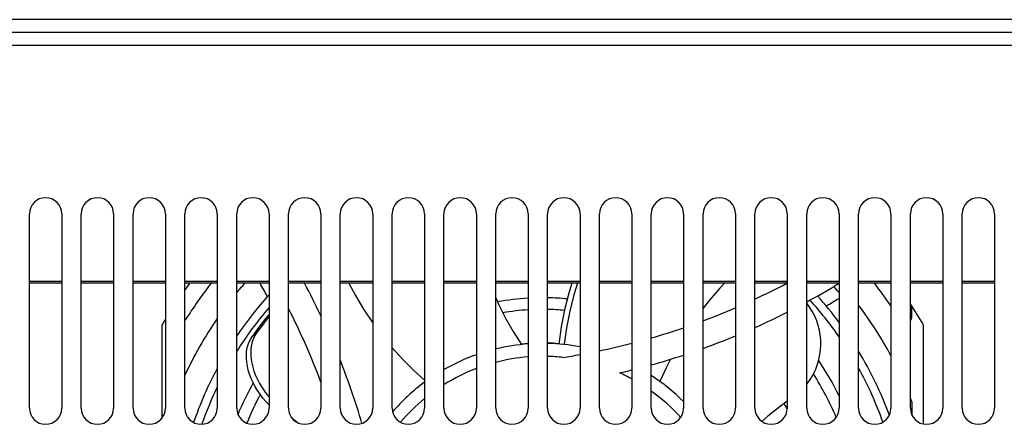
# Model space of a CAD drawing. Extents: x -4139 to -1089, y -1564 to 1941.
# Tile 4 of 160: x -3186 to -3034, y -590 to -528. Entities that reach past the tile are written whole.
import ezdxf

# ---------------------------------------------------------------- set-up
doc = ezdxf.new("R2010")
doc.units = 0
doc.header["$LTSCALE"] = 23.1
for name, color, linetype in [('E_FENGSHANZHAO_D120_2_10_1', 7, 'CONTINUOUS'), ('E_FENGSHANZHAO_D120_2_6_1_', 7, 'CONTINUOUS'), ('E_FENGSHANZHAO_D120_2_7_1_', 7, 'CONTINUOUS'), ('E_FENGSHANZHAO_D120_2_8_1_', 7, 'CONTINUOUS'), ('E_FENGSHANZHAO_D120_2_9_1_', 7, 'CONTINUOUS'), ('FAN_ADDA_AD1224UB-F51_4_1_', 7, 'CONTINUOUS'), ('SE5M_BASE_DANFENG_A_3_1_AM', 7, 'CONTINUOUS'), ('SE5M_BASE_FAN_A_3_1_1_AM_0', 7, 'CONTINUOUS'), ('SE5M_BASE_P1_A_3_1_1_AM_0', 7, 'CONTINUOUS'), ('SE5M_BASE_P3_A_3_1_AM_0', 7, 'CONTINUOUS')]:
    doc.layers.add(name, color=color, linetype=linetype)

msp = doc.modelspace()

# ---------------------------------------------------------------- linework, layer by layer
at = {"layer": 'E_FENGSHANZHAO_D120_2_10_1', "color": 7}
for start, end in [(34.7591, 42.2371), (139.3433, 148.0545), (19.4942, 28.896), (154.4733, 160.8634)]:
    msp.add_arc((-3105.14, -608.48), 55.7, start, end, dxfattribs=at)
at = {"layer": 'E_FENGSHANZHAO_D120_2_6_1_', "color": 7}
for start, end in [(94.1896, 96.1805), (85.3932, 88.6036)]:
    msp.add_arc((-3105.14, -608.48), 30.8, start, end, dxfattribs=at)
at = {"layer": 'E_FENGSHANZHAO_D120_2_7_1_', "color": 7}
for radius, start, end in [(37.8, 93.4129, 100.6138), (37.8, 84.2502, 88.8624), (36, 93.5835, 99.8177), (36, 84.6689, 88.8055)]:
    msp.add_arc((-3105.14, -608.48), radius, start, end, dxfattribs=at)
at = {"layer": 'E_FENGSHANZHAO_D120_2_8_1_', "color": 7}
msp.add_arc((-3105.14, -608.48), 43, 28.5932, 29.9569, dxfattribs=at)
at = {"layer": 'E_FENGSHANZHAO_D120_2_9_1_', "color": 7}
for radius, start, end in [(51.05, 26.3121, 33.4294), (49.25, 23.0931, 31.9396), (51.05, 151.1186, 157.1968), (49.25, 152.3397, 158.0261)]:
    msp.add_arc((-3105.14, -608.48), radius, start, end, dxfattribs=at)
at = {"layer": 'FAN_ADDA_AD1224UB-F51_4_1_', "color": 7}
for p, q in [((-3048.14, -573.55), (-3048.14, -572.02)), ((-3148.95, -575.23), (-3149.96, -576.61)), ((-3048.14, -586.76), (-3048.14, -588.82)), ((-3143.9, -589.22), (-3142.87, -590.03))]:
    msp.add_line(p, q, dxfattribs=at)
at = {"layer": 'FAN_ADDA_AD1224UB-F51_4_1_', "color": 2}
msp.add_line((-3149.31, -576.1), (-3149.96, -576.61), dxfattribs=at)
for points in [[(-3135.07, -568.43), (-3134.06, -570.34), (-3132.8, -572.45), (-3131.43, -574.51), (-3131.39, -574.57)], [(-3077.07, -568.43), (-3077.8, -569.19), (-3079.42, -571.04), (-3080.39, -572.27)], [(-3128.39, -578.41), (-3126.74, -580.23), (-3125, -581.96), (-3123.39, -583.42)], [(-3085.43, -580.17), (-3086.05, -581.4), (-3087.05, -583.62)]]:
    msp.add_lwpolyline(points, dxfattribs=at)
at = {"layer": 'FAN_ADDA_AD1224UB-F51_4_1_', "color": 7}
for points in [[(-3100.64, -568.43), (-3101.12, -569.97), (-3101.78, -572.57), (-3102.3, -575.2), (-3102.67, -577.83)], [(-3099.77, -568.43), (-3100.33, -570.21), (-3100.97, -572.75), (-3101.47, -575.32), (-3101.84, -577.91)], [(-3112.39, -570.68), (-3111.96, -571.66), (-3110.88, -573.82), (-3109.7, -575.9), (-3108.44, -577.91)], [(-3064.39, -584.02), (-3064.24, -583.84), (-3063.76, -583.15), (-3063.35, -582.42), (-3063, -581.69), (-3062.72, -580.95), (-3062.5, -580.2), (-3062.35, -579.45), (-3062.25, -578.7), (-3062.21, -577.94), (-3062.22, -577.18), (-3062.3, -576.42), (-3062.42, -575.7), (-3062.6, -574.98), (-3062.84, -574.26), (-3063.14, -573.55), (-3063.49, -572.85), (-3063.91, -572.18), (-3064.38, -571.53), (-3064.39, -571.52)], [(-3147.39, -573.55), (-3148.32, -574.75), (-3149.31, -576.1)], [(-3147.39, -573.28), (-3147.88, -573.86), (-3148.95, -575.23)], [(-3147.39, -587.24), (-3147.87, -586.72), (-3148.33, -586.17), (-3148.76, -585.6), (-3149.16, -585.02), (-3149.53, -584.42), (-3149.86, -583.79), (-3150.15, -583.15), (-3150.4, -582.51), (-3150.6, -581.87), (-3150.74, -581.25), (-3150.84, -580.65), (-3150.89, -580.06), (-3150.89, -579.49), (-3150.85, -578.95), (-3150.76, -578.43), (-3150.62, -577.93), (-3150.45, -577.47), (-3150.22, -577.02), (-3149.96, -576.61)], [(-3149.31, -576.1), (-3149.58, -576.52), (-3149.8, -576.98), (-3149.98, -577.46), (-3150.11, -577.96), (-3150.19, -578.48), (-3150.23, -579.02), (-3150.23, -579.59), (-3150.17, -580.19), (-3150.07, -580.79), (-3149.92, -581.41), (-3149.72, -582.04), (-3149.47, -582.68), (-3149.18, -583.31), (-3148.85, -583.93), (-3148.49, -584.52), (-3148.09, -585.1), (-3147.66, -585.66), (-3147.39, -585.98)], [(-3067.39, -586.65), (-3068.51, -587.46), (-3070.41, -589), (-3071.3, -589.79)]]:
    msp.add_lwpolyline(points, dxfattribs=at)
for centre, radius, start, end in [((-3105.14, -608.48), 65, 141.9544, 148.0473), ((-3105.14, -608.48), 61, 138.9521, 140.7823), ((-3242.31, -622.2), 107.88, 28.6462, 29.8954), ((-3242.31, -622.2), 113.88, 25.3318, 28.1805), ((-3118.86, -471.32), 109.88, 295.0228, 297.875), ((-3118.86, -471.32), 113.88, 298.5798, 301.4816), ((-3105.14, -608.48), 65, 34.2059, 38.0456), ((-3105.14, -608.48), 59.86, 40.1533, 41.3528), ((-3105.14, -608.48), 57, 137.8361, 146.0179), ((-3105.14, -608.48), 57, 36.606, 41.9161), ((-3118.86, -471.32), 115.88, 299.7316, 300.877), ((-3242.31, -622.2), 109.88, 20.4943, 26.9809), ((-3118.86, -471.32), 109.88, 290.4971, 293.3083), ((-3118.86, -471.32), 113.88, 294.0863, 296.8703), ((-3105.14, -608.48), 61, 28.2087, 36.9313), ((-3105.14, -608.48), 61, 145.4802, 154.9438), ((-3161.14, -573.55), 1, 318.666, 328.0473), ((-3049.14, -573.55), 1, 318.6126, 360), ((-3118.86, -471.32), 109.88, 286.1021, 288.836), ((-3118.86, -471.32), 113.88, 289.7448, 292.4411), ((-3105.14, -608.48), 30.75, 94.1976, 103.6373), ((-3105.14, -608.48), 30.75, 79.2223, 88.602), ((-3118.86, -471.32), 109.88, 281.8025, 284.48), ((-3105.14, -608.48), 57, 20.1771, 31.2065), ((-3242.31, -622.2), 113.88, 16.3812, 21.5348), ((-3105.14, -608.48), 30.75, 109.4781, 119.7419), ((-3118.86, -471.32), 109.88, 278.8169, 280.209), ((-3118.86, -471.32), 113.88, 285.5206, 288.1501), ((-3105.14, -608.48), 57, 151.8688, 161.0278), ((-3118.86, -471.32), 113.88, 282.9793, 283.9623), ((-3105.14, -608.48), 30.75, 44.9646, 56.9835), ((-3105.14, -608.48), 30.75, 126.4202, 138.9591), ((-3105.14, -608.48), 61, 20.8644, 21.4883)]:
    msp.add_arc(centre, radius, start, end, dxfattribs=at)
at = {"layer": 'FAN_ADDA_AD1224UB-F51_4_1_', "color": 2}
for start, end in [(94.4913, 104.6111), (83.7669, 88.5051), (110.8938, 122.0467), (61.4182, 65.6434), (42.2047, 54.3551), (129.4039, 139.7878)]:
    msp.add_arc((-3105.14, -608.48), 28.75, start, end, dxfattribs=at)
at = {"layer": 'SE5M_BASE_DANFENG_A_3_1_AM', "color": 2}
for p, q in [((-3184.39, -568.11), (-3179.39, -568.11)), ((-3176.39, -568.11), (-3171.39, -568.11)), ((-3168.39, -568.11), (-3163.39, -568.11)), ((-3160.39, -568.11), (-3155.39, -568.11)), ((-3152.39, -568.11), (-3147.39, -568.11)), ((-3144.39, -568.11), (-3139.39, -568.11)), ((-3136.39, -568.11), (-3131.39, -568.11)), ((-3128.39, -568.11), (-3123.39, -568.11)), ((-3120.39, -568.11), (-3115.39, -568.11)), ((-3112.39, -568.11), (-3107.39, -568.11)), ((-3104.39, -568.11), (-3099.39, -568.11)), ((-3096.39, -568.11), (-3091.39, -568.11)), ((-3088.39, -568.11), (-3083.39, -568.11)), ((-3080.39, -568.11), (-3075.39, -568.11)), ((-3072.39, -568.11), (-3067.39, -568.11)), ((-3064.39, -568.11), (-3059.39, -568.11)), ((-3056.39, -568.11), (-3051.39, -568.11)), ((-3048.39, -568.11), (-3043.39, -568.11)), ((-3040.39, -568.11), (-3035.39, -568.11))]:
    msp.add_line(p, q, dxfattribs=at)
at = {"layer": 'SE5M_BASE_DANFENG_A_3_1_AM', "color": 7}
for p, q in [((-3179.39, -568.43), (-3184.39, -568.43)), ((-3171.39, -568.43), (-3176.39, -568.43)), ((-3163.39, -568.43), (-3168.39, -568.43)), ((-3155.39, -568.43), (-3160.39, -568.43)), ((-3147.39, -568.43), (-3152.39, -568.43)), ((-3139.39, -568.43), (-3144.39, -568.43)), ((-3131.39, -568.43), (-3136.39, -568.43)), ((-3123.39, -568.43), (-3128.39, -568.43)), ((-3115.39, -568.43), (-3120.39, -568.43)), ((-3107.39, -568.43), (-3112.39, -568.43)), ((-3099.39, -568.43), (-3104.39, -568.43)), ((-3091.39, -568.43), (-3096.39, -568.43)), ((-3083.39, -568.43), (-3088.39, -568.43)), ((-3075.39, -568.43), (-3080.39, -568.43)), ((-3067.39, -568.43), (-3072.39, -568.43)), ((-3059.39, -568.43), (-3064.39, -568.43)), ((-3051.39, -568.43), (-3056.39, -568.43)), ((-3043.39, -568.43), (-3048.39, -568.43)), ((-3035.39, -568.43), (-3040.39, -568.43))]:
    msp.add_line(p, q, dxfattribs=at)
at = {"layer": 'SE5M_BASE_FAN_A_3_1_1_AM_0', "color": 7}
for p, q in [((-3163.94, -574.93), (-3163.94, -589.3)), ((-3046.34, -590.19), (-3046.34, -574.93))]:
    msp.add_line(p, q, dxfattribs=at)
for start, end in [(143.2849, 144.3463), (30.1509, 33.42), (148.9518, 149.8491)]:
    msp.add_arc((-3105.14, -609.08), 68, start, end, dxfattribs=at)
at = {"layer": 'SE5M_BASE_P1_A_3_1_1_AM_0', "color": 7}
for p, q in [((-2740.89, -527.73), (-3329.89, -527.73)), ((-2740.89, -529.73), (-3329.89, -529.73))]:
    msp.add_line(p, q, dxfattribs=at)
at = {"layer": 'SE5M_BASE_P3_A_3_1_AM_0', "color": 2}
msp.add_line((-2836.89, -531.73), (-3233.89, -531.73), dxfattribs=at)
at = {"layer": 'SE5M_BASE_P3_A_3_1_AM_0', "color": 7}
for p, q in [((-3184.39, -587.73), (-3184.39, -557.73)), ((-3179.39, -557.73), (-3179.39, -587.73)), ((-3176.39, -587.73), (-3176.39, -557.73)), ((-3171.39, -557.73), (-3171.39, -587.73)), ((-3168.39, -587.73), (-3168.39, -557.73)), ((-3163.39, -557.73), (-3163.39, -587.73)), ((-3160.39, -587.73), (-3160.39, -557.73)), ((-3155.39, -557.73), (-3155.39, -587.73)), ((-3152.39, -587.73), (-3152.39, -557.73)), ((-3147.39, -557.73), (-3147.39, -587.73)), ((-3144.39, -587.73), (-3144.39, -557.73)), ((-3139.39, -557.73), (-3139.39, -587.73)), ((-3136.39, -587.73), (-3136.39, -557.73)), ((-3131.39, -557.73), (-3131.39, -587.73)), ((-3128.39, -587.73), (-3128.39, -557.73)), ((-3123.39, -557.73), (-3123.39, -587.73)), ((-3120.39, -587.73), (-3120.39, -557.73)), ((-3115.39, -557.73), (-3115.39, -587.73)), ((-3112.39, -587.73), (-3112.39, -557.73)), ((-3107.39, -557.73), (-3107.39, -587.73)), ((-3104.39, -587.73), (-3104.39, -557.73)), ((-3099.39, -557.73), (-3099.39, -587.73)), ((-3096.39, -587.73), (-3096.39, -557.73)), ((-3091.39, -557.73), (-3091.39, -587.73)), ((-3088.39, -587.73), (-3088.39, -557.73)), ((-3083.39, -557.73), (-3083.39, -587.73)), ((-3080.39, -587.73), (-3080.39, -557.73)), ((-3075.39, -557.73), (-3075.39, -587.73)), ((-3072.39, -587.73), (-3072.39, -557.73)), ((-3067.39, -557.73), (-3067.39, -587.73)), ((-3064.39, -587.73), (-3064.39, -557.73)), ((-3059.39, -557.73), (-3059.39, -587.73)), ((-3056.39, -587.73), (-3056.39, -557.73)), ((-3051.39, -557.73), (-3051.39, -587.73)), ((-3048.39, -587.73), (-3048.39, -557.73)), ((-3043.39, -557.73), (-3043.39, -587.73)), ((-3040.39, -587.73), (-3040.39, -557.73)), ((-3035.39, -557.73), (-3035.39, -587.73))]:
    msp.add_line(p, q, dxfattribs=at)
for centre, start, end in [((-3181.89, -557.73), 0, 180), ((-3173.89, -557.73), 0, 180), ((-3165.89, -557.73), 0, 180), ((-3157.89, -557.73), 0, 180), ((-3149.89, -557.73), 0, 180), ((-3141.89, -557.73), 0, 180), ((-3133.89, -557.73), 0, 180), ((-3125.89, -557.73), 0, 180), ((-3117.89, -557.73), 0, 180), ((-3109.89, -557.73), 0, 180), ((-3101.89, -557.73), 0, 180), ((-3093.89, -557.73), 0, 180), ((-3085.89, -557.73), 0, 180), ((-3077.89, -557.73), 0, 180), ((-3069.89, -557.73), 0, 180), ((-3061.89, -557.73), 0, 180), ((-3053.89, -557.73), 0, 180), ((-3045.89, -557.73), 0, 180), ((-3037.89, -557.73), 0, 180), ((-3181.89, -587.73), 180, 360), ((-3173.89, -587.73), 180, 360), ((-3165.89, -587.73), 180, 360), ((-3157.89, -587.73), 180, 360), ((-3149.89, -587.73), 180, 360), ((-3141.89, -587.73), 180, 360), ((-3133.89, -587.73), 180, 360), ((-3125.89, -587.73), 180, 360), ((-3117.89, -587.73), 180, 360), ((-3109.89, -587.73), 180, 360), ((-3101.89, -587.73), 180, 360), ((-3093.89, -587.73), 180, 360), ((-3085.89, -587.73), 180, 360), ((-3077.89, -587.73), 180, 360), ((-3069.89, -587.73), 180, 360), ((-3061.89, -587.73), 180, 360), ((-3053.89, -587.73), 180, 360), ((-3045.89, -587.73), 180, 360), ((-3037.89, -587.73), 180, 360)]:
    msp.add_arc(centre, 2.5, start, end, dxfattribs=at)

doc.saveas('drawing.dxf')
